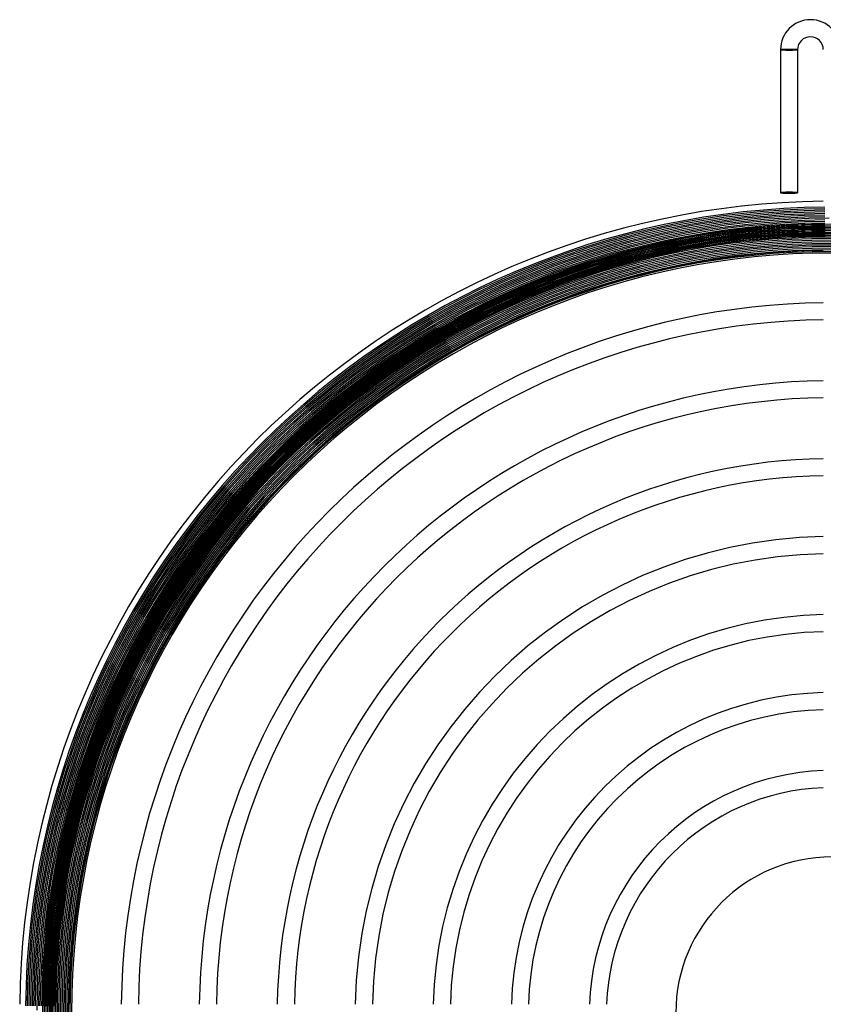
# Model space of a CAD drawing. Header units: millimetres. Extents: x -232 to 232, y -232 to 232.
# Tile 20 of 75: x -190 to -2, y 2 to 232. Entities that reach past the tile are written whole.
import ezdxf

# ---------------------------------------------------------------- set-up
doc = ezdxf.new("R2010")
doc.units = ezdxf.units.MM
doc.layers.add('HIDDEN', color=7, linetype='Continuous')
doc.layers.add('THICK', color=7, linetype='Continuous')

msp = doc.modelspace()

# ---------------------------------------------------------------- linework, layer by layer
at = {"layer": 'HIDDEN'}
for p, q in [((-11.99, 225.51), (-12, 225.5)), ((-12, 225.5), (-12, 225.5)), ((-11.98, 225.51), (-11.99, 225.51)), ((-11.96, 225.51), (-11.98, 225.51)), ((-11.94, 225.52), (-11.96, 225.51)), ((-11.92, 225.52), (-11.94, 225.52)), ((-11.89, 225.52), (-11.92, 225.52)), ((-11.86, 225.52), (-11.89, 225.52)), ((-11.82, 225.53), (-11.86, 225.52)), ((-11.78, 225.53), (-11.82, 225.53)), ((-11.73, 225.53), (-11.78, 225.53)), ((-11.68, 225.53), (-11.73, 225.53)), ((-11.63, 225.54), (-11.68, 225.53)), ((-11.57, 225.54), (-11.63, 225.54)), ((-11.51, 225.54), (-11.57, 225.54)), ((-11.45, 225.54), (-11.51, 225.54)), ((-11.38, 225.55), (-11.45, 225.54)), ((-11.31, 225.55), (-11.38, 225.55)), ((-11.24, 225.55), (-11.31, 225.55)), ((-11.16, 225.55), (-11.24, 225.55)), ((-11.08, 225.55), (-11.16, 225.55)), ((-11, 225.55), (-11.08, 225.55)), ((-10.92, 225.56), (-11, 225.55)), ((-10.83, 225.56), (-10.92, 225.56)), ((-10.74, 225.56), (-10.83, 225.56)), ((-10.65, 225.56), (-10.74, 225.56)), ((-10.56, 225.56), (-10.65, 225.56)), ((-10.47, 225.56), (-10.56, 225.56)), ((-10.38, 225.56), (-10.47, 225.56)), ((-10.28, 225.56), (-10.38, 225.56)), ((-10.19, 225.56), (-10.28, 225.56)), ((-10.1, 225.56), (-10.19, 225.56)), ((-10, 225.56), (-10.1, 225.56)), ((-9.91, 225.56), (-10, 225.56)), ((-9.82, 225.56), (-9.91, 225.56)), ((-9.72, 225.56), (-9.82, 225.56)), ((-9.63, 225.56), (-9.72, 225.56)), ((-9.54, 225.56), (-9.63, 225.56)), ((-9.45, 225.56), (-9.54, 225.56)), ((-9.36, 225.55), (-9.45, 225.56)), ((-9.28, 225.55), (-9.36, 225.55)), ((-9.19, 225.55), (-9.28, 225.55)), ((-9.11, 225.55), (-9.19, 225.55)), ((-9.03, 225.55), (-9.11, 225.55)), ((-8.95, 225.55), (-9.03, 225.55)), ((-8.87, 225.55), (-8.95, 225.55)), ((-8.79, 225.54), (-8.87, 225.55)), ((-8.72, 225.54), (-8.79, 225.54)), ((-8.65, 225.54), (-8.72, 225.54)), ((-8.59, 225.54), (-8.65, 225.54)), ((-8.52, 225.54), (-8.59, 225.54)), ((-8.46, 225.53), (-8.52, 225.54)), ((-8.4, 225.53), (-8.46, 225.53)), ((-8.35, 225.53), (-8.4, 225.53)), ((-8.3, 225.53), (-8.35, 225.53)), ((-8.25, 225.53), (-8.3, 225.53)), ((-8.21, 225.52), (-8.25, 225.53)), ((-8.17, 225.52), (-8.21, 225.52)), ((-8.14, 225.52), (-8.17, 225.52)), ((-8.1, 225.52), (-8.14, 225.52)), ((-8.08, 225.51), (-8.1, 225.52)), ((-8.05, 225.51), (-8.08, 225.51)), ((-8.03, 225.51), (-8.05, 225.51)), ((-8.02, 225.51), (-8.03, 225.51)), ((-8.01, 225.5), (-8.02, 225.51)), ((-8, 225.5), (-8.01, 225.5)), ((-8, 225.5), (-8, 225.5))]:
    msp.add_line(p, q, dxfattribs=at)
for radius, start, end in [(188.62, 90.5092, 179.4908), (188.25, 90.5084, 179.4916), (187.88, 90.5076, 179.4924), (187.5, 90.5068, 179.4932), (187.12, 90.5059, 179.4941), (186.75, 90.505, 179.495), (186.38, 90.5041, 179.4959), (185.62, 90.5021, 179.4978), (185.25, 90.5011, 179.4989), (184.88, 90.5001, 179.4999), (184.5, 90.4991, 179.5009), (184.12, 90.498, 179.502), (183.75, 90.4969, 179.5032), (183.38, 90.4957, 179.5043), (183, 90.4946, 179.5054), (182.62, 90.4933, 179.5067), (182.5, 0, 180), (182.25, 90.4921, 179.5079), (181.88, 90.4908, 179.5092), (178.5, 90.6412, 179.3588)]:
    msp.add_arc((0, 0), radius, start, end, dxfattribs=at)
for start_param, end_param in [(-1.570796, 0), (3.141593, 4.712389)]:
    msp.add_ellipse((-10, 192), major_axis=(-2, 0), ratio=0.059595, start_param=start_param, end_param=end_param, dxfattribs=at)
at = {"layer": 'THICK'}
for p, q in [((-8, 225.5), (-12, 225.5)), ((-12, 225.5), (-12, 192)), ((-8, 225.5), (-8, 192))]:
    msp.add_line(p, q, dxfattribs=at)
for centre, radius, start, end in [((-5, 225.5), 7, 0, 180), ((-5, 225.5), 3, 0, 180), ((0, 0), 190, 90.6031, 179.3969), ((0, 0), 186, 90.1841, 179.8159), ((0, 0), 184.62, 0, 180), ((0, 0), 184.25, 0, 180), ((0, 0), 183.88, 0, 180), ((0, 0), 183.5, 0, 180), ((0, 0), 183.12, 0, 180), ((0, 0), 182.75, 0, 180), ((0, 0), 182.38, 0, 180), ((0, 0), 182, 0, 180), ((0, 0), 181.62, 0, 180), ((0, 0), 181.25, 0, 180), ((0, 0), 180.88, 0, 180), ((0, 0), 180.5, 0, 180), ((0, 0), 180.12, 0, 180), ((0, 0), 179.75, 0, 180), ((0, 0), 179.38, 0, 180), ((0, 0), 179, 0, 180), ((0, 0), 178.62, 0, 180), ((0, 0), 178.25, 0, 180), ((0, 0), 177.88, 0, 180), ((0, 0), 166.25, 90.6893, 179.3107), ((0, 0), 162.25, 90.7063, 179.2937), ((0, 0), 148, 90.7743, 179.2257), ((0, 0), 144, 90.7958, 179.2042), ((0, 0), 129.75, 90.8832, 179.1168), ((0, 0), 125.75, 90.9113, 179.0887), ((0, 0), 111.5, 91.0278, 178.9722), ((0, 0), 107.5, 91.066, 178.934), ((0, 0), 93.25, 91.229, 178.771), ((0, 0), 89.25, 91.284, 178.716), ((0, 0), 75, 91.5281, 178.4719), ((0, 0), 71, 91.6142, 178.3858), ((0, 0), 56.75, 92.0197, 177.9803), ((0, 0), 52.75, 92.1729, 177.8271), ((0, 0), 36.5, 0, 180)]:
    msp.add_arc(centre, radius, start, end, dxfattribs=at)
for centre, major_axis, start_param, end_param in [((-10, 225.5), (2, 0), 3.141593, 4.712389), ((-10, 225.5), (1.9, 0), 3.141593, 6.283185), ((-10, 225.5), (2, 0), -1.570796, 0), ((-10, 192), (-2, 0), 0, 1.570796), ((-10, 192), (-2, 0), 1.570796, 3.141593)]:
    msp.add_ellipse(centre, major_axis=major_axis, ratio=0.059595, start_param=start_param, end_param=end_param, dxfattribs=at)

doc.saveas('drawing.dxf')
